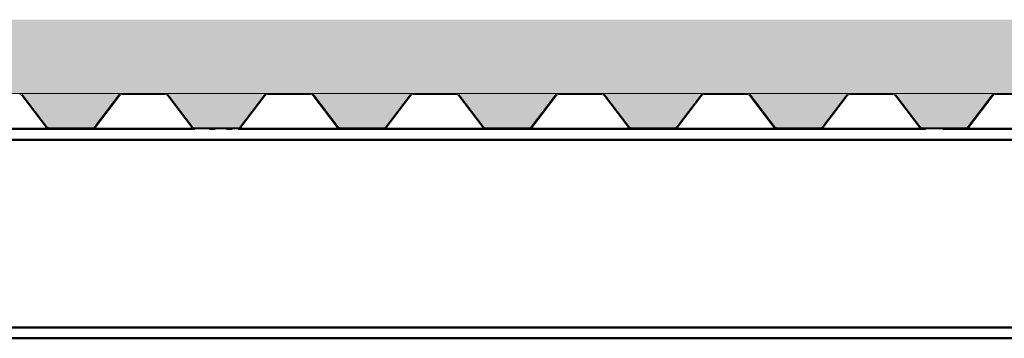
# Paper-space layout 'Layout1' of a CAD drawing. Extents: x -2 to 1083, y -36 to 422.
# Tile 48 of 93: x 548 to 569, y 287 to 294. Entities that reach past the tile are written whole.
import ezdxf

# ---------------------------------------------------------------- set-up
doc = ezdxf.new("R2010")
doc.units = 0
doc.linetypes.add('ACAD_ISO04W100', pattern=[30.5, 24, -3, 0.5, -3])
for name, color, linetype, lineweight in [('SS_2.ET-HALA_TaO-KCE_VELINU-PODLAH.NOSNIK', 212, 'CONTINUOUS', 50), ('SS_2.ET-HALA_TaO-KCE_VELINU-PODLAHA', 9, 'CONTINUOUS', 13), ('SS_2.ET-HALA_TaO-KCE_VELINU-PODLAHA_LEM', 140, 'CONTINUOUS', 50), ('SS_2.ET-HALA_TaO-KCE_VELINU-PODLAHA_TRAPEZ.PLECH', 153, 'CONTINUOUS', 18)]:
    doc.layers.add(name, color=color, linetype=linetype, lineweight=lineweight)
pattern_1 = [(45, (402.7603, 345.75), (-0.8980256, 0.8980256), []), (45, (403.6584, 345.75), (-0.8980256, 0.8980256), [1.5875, -0.3175, 0, -0.3175])]

psp = doc.layouts.get("Layout1")

# ---------------------------------------------------------------- hatches: boundary and pattern name
at = {"layer": 'SS_2.ET-HALA_TaO-KCE_VELINU-PODLAHA'}
h = psp.add_hatch(dxfattribs=at)
h.set_pattern_fill('ANSI35', color=252, scale=0.2, style=0)
h.set_pattern_definition(pattern_1)
h.paths.add_polyline_path([(642.5603, 293.75), (402.9603, 293.75), (402.9603, 292.13), (642.5603, 292.13)], flags=0)
h = psp.add_hatch(dxfattribs=at)
h.set_pattern_fill('ANSI35', color=252, scale=0.2, style=0)
h.set_pattern_definition(pattern_1)
h.paths.add_polyline_path([(639.6833, 292.13), (637.4383, 292.13, -0.2326123), (637.5015, 292.0971), (638.0364, 291.3958, 0.239242), (638.0867, 291.3715), (639.0365, 291.3715, 0.2392421), (639.0843, 291.3958), (639.6192, 292.0971, -0.2266444)], flags=0)
h.paths.add_polyline_path([(636.4833, 292.13), (634.2383, 292.13, -0.2326123), (634.3015, 292.0971), (634.8364, 291.3958, 0.239242), (634.8867, 291.3715), (635.8365, 291.3715, 0.2392421), (635.8843, 291.3958), (636.4192, 292.0971, -0.2266444)], flags=0)
h.paths.add_polyline_path([(633.2833, 292.13), (631.0383, 292.13, -0.2326123), (631.1015, 292.0971), (631.6364, 291.3958, 0.239242), (631.6867, 291.3715), (632.6365, 291.3715, 0.2392421), (632.6843, 291.3958), (633.2192, 292.0971, -0.2266449)], flags=0)
h.paths.add_polyline_path([(630.0833, 292.13), (627.8383, 292.13, -0.2326123), (627.9015, 292.0971), (628.4364, 291.3958, 0.2392414), (628.4867, 291.3715), (629.4365, 291.3715, 0.2392421), (629.4843, 291.3958), (630.0192, 292.0971, -0.2266449)], flags=0)
h.paths.add_polyline_path([(626.8833, 292.13), (624.6383, 292.13, -0.2326123), (624.7015, 292.0971), (625.2364, 291.3958, 0.239242), (625.2867, 291.3715), (626.2365, 291.3715, 0.2392421), (626.2843, 291.3958), (626.8192, 292.0971, -0.2266449)], flags=0)
h.paths.add_polyline_path([(623.6833, 292.13), (621.4383, 292.13, -0.2326123), (621.5015, 292.0971), (622.0364, 291.3958, 0.239242), (622.0867, 291.3715), (623.0365, 291.3715, 0.2392421), (623.0843, 291.3958), (623.6192, 292.0971, -0.2266449)], flags=0)
h.paths.add_polyline_path([(620.4833, 292.13), (618.2383, 292.13, -0.2326123), (618.3015, 292.0971), (618.8364, 291.3958, 0.2392414), (618.8867, 291.3715), (619.8365, 291.3715, 0.2392421), (619.8843, 291.3958), (620.4192, 292.0971, -0.2266449)], flags=0)
h.paths.add_polyline_path([(617.2833, 292.13), (615.0383, 292.13, -0.2326123), (615.1015, 292.0971), (615.6364, 291.3958, 0.239242), (615.6867, 291.3715), (616.6365, 291.3715, 0.2392421), (616.6843, 291.3958), (617.2192, 292.0971, -0.2266449)], flags=0)
h.paths.add_polyline_path([(614.0833, 292.13), (611.8383, 292.13, -0.2326123), (611.9015, 292.0971), (612.4364, 291.3958, 0.239242), (612.4867, 291.3715), (613.4365, 291.3715, 0.2392421), (613.4843, 291.3958), (614.0192, 292.0971, -0.2266449)], flags=0)
h.paths.add_polyline_path([(610.8833, 292.13), (608.6383, 292.13, -0.2326123), (608.7015, 292.0971), (609.2364, 291.3958, 0.239242), (609.2867, 291.3715), (610.2365, 291.3715, 0.2392421), (610.2843, 291.3958), (610.8192, 292.0971, -0.2266449)], flags=0)
h.paths.add_polyline_path([(607.6833, 292.13), (605.4383, 292.13, -0.2326123), (605.5015, 292.0971), (606.0364, 291.3958, 0.2392414), (606.0867, 291.3715), (607.0365, 291.3715, 0.2392421), (607.0843, 291.3958), (607.6192, 292.0971, -0.2266449)], flags=0)
h.paths.add_polyline_path([(604.4833, 292.13), (602.2383, 292.13, -0.2326123), (602.3015, 292.0971), (602.8364, 291.3958, 0.239242), (602.8867, 291.3715), (603.8365, 291.3715, 0.2392421), (603.8843, 291.3958), (604.4192, 292.0971, -0.2266449)], flags=0)
h.paths.add_polyline_path([(601.2833, 292.13), (599.0383, 292.13, -0.2326123), (599.1015, 292.0971), (599.6364, 291.3958, 0.239242), (599.6867, 291.3715), (600.6365, 291.3715, 0.2392421), (600.6843, 291.3958), (601.2192, 292.0971, -0.2266449)], flags=0)
h.paths.add_polyline_path([(598.0833, 292.13), (595.8383, 292.13, -0.2326123), (595.9015, 292.0971), (596.4364, 291.3958, 0.239242), (596.4867, 291.3715), (597.4365, 291.3715, 0.2392421), (597.4843, 291.3958), (598.0192, 292.0971, -0.2266449)], flags=0)
h.paths.add_polyline_path([(594.8833, 292.13), (592.6383, 292.13, -0.2326123), (592.7015, 292.0971), (593.2364, 291.3958, 0.239242), (593.2867, 291.3715), (594.2365, 291.3715, 0.2392421), (594.2843, 291.3958), (594.8192, 292.0971, -0.2266446)], flags=0)
h.paths.add_polyline_path([(591.6833, 292.13), (589.4383, 292.13, -0.2326123), (589.5015, 292.0971), (590.0364, 291.3958, 0.239242), (590.0867, 291.3715), (591.0365, 291.3715, 0.2392421), (591.0843, 291.3958), (591.6192, 292.0971, -0.2266449)], flags=0)
h.paths.add_polyline_path([(588.4833, 292.13), (586.2383, 292.13, -0.2326123), (586.3015, 292.0971), (586.8364, 291.3958, 0.239242), (586.8867, 291.3715), (587.8365, 291.3715, 0.2392421), (587.8843, 291.3958), (588.4192, 292.0971, -0.2266449)], flags=0)
h.paths.add_polyline_path([(585.2833, 292.13), (583.0383, 292.13, -0.2326123), (583.1015, 292.0971), (583.6364, 291.3958, 0.239242), (583.6867, 291.3715), (584.6365, 291.3715, 0.2392421), (584.6843, 291.3958), (585.2192, 292.0971, -0.2266446)], flags=0)
h.paths.add_polyline_path([(582.0833, 292.13), (579.8383, 292.13, -0.2326123), (579.9015, 292.0971), (580.4364, 291.3958, 0.239242), (580.4867, 291.3715), (581.4365, 291.3715, 0.2392421), (581.4843, 291.3958), (582.0192, 292.0971, -0.2266449)], flags=0)
h.paths.add_polyline_path([(578.8833, 292.13), (576.6383, 292.13, -0.2326123), (576.7015, 292.0971), (577.2364, 291.3958, 0.239242), (577.2867, 291.3715), (578.2365, 291.3715, 0.2392421), (578.2843, 291.3958), (578.8192, 292.0971, -0.2266449)], flags=0)
h.paths.add_polyline_path([(575.6833, 292.13), (573.4383, 292.13, -0.2326123), (573.5015, 292.0971), (574.0364, 291.3958, 0.239242), (574.0867, 291.3715), (575.0365, 291.3715, 0.2392421), (575.0843, 291.3958), (575.6192, 292.0971, -0.2266446)], flags=0)
h.paths.add_polyline_path([(572.4833, 292.13), (570.2383, 292.13, -0.2326123), (570.3015, 292.0971), (570.8364, 291.3958, 0.239242), (570.8867, 291.3715), (571.8365, 291.3715, 0.2392421), (571.8843, 291.3958), (572.4192, 292.0971, -0.2266449)], flags=0)
h.paths.add_polyline_path([(569.2833, 292.13), (567.0383, 292.13, -0.2326123), (567.1015, 292.0971), (567.6364, 291.3958, 0.239242), (567.6867, 291.3715), (568.6365, 291.3715, 0.2392421), (568.6843, 291.3958), (569.2192, 292.0971, -0.2266449)], flags=0)
h.paths.add_polyline_path([(566.0833, 292.13), (563.8383, 292.13, -0.2326123), (563.9015, 292.0971), (564.4364, 291.3958, 0.239242), (564.4867, 291.3715), (565.4365, 291.3715, 0.2392421), (565.4843, 291.3958), (566.0192, 292.0971, -0.2266446)], flags=0)
h.paths.add_polyline_path([(562.8833, 292.13), (560.6383, 292.13, -0.2326123), (560.7015, 292.0971), (561.2364, 291.3958, 0.239242), (561.2867, 291.3715), (562.2365, 291.3715, 0.2392421), (562.2843, 291.3958), (562.8192, 292.0971, -0.2266449)], flags=0)
h.paths.add_polyline_path([(559.6833, 292.13), (557.4383, 292.13, -0.2326123), (557.5015, 292.0971), (558.0364, 291.3958, 0.239242), (558.0867, 291.3715), (559.0365, 291.3715, 0.2392421), (559.0843, 291.3958), (559.6192, 292.0971, -0.2266449)], flags=0)
h.paths.add_polyline_path([(556.4833, 292.13), (554.2383, 292.13, -0.2326123), (554.3015, 292.0971), (554.8364, 291.3958, 0.239242), (554.8867, 291.3715), (555.8365, 291.3715, 0.2392421), (555.8843, 291.3958), (556.4192, 292.0971, -0.2266449)], flags=0)
h.paths.add_polyline_path([(553.2833, 292.13), (551.0383, 292.13, -0.2326123), (551.1015, 292.0971), (551.6364, 291.3958, 0.239242), (551.6867, 291.3715), (552.6365, 291.3715, 0.2392421), (552.6843, 291.3958), (553.2192, 292.0971, -0.2266449)], flags=0)
h.paths.add_polyline_path([(550.0833, 292.13), (547.8383, 292.13, -0.2326123), (547.9015, 292.0971), (548.4364, 291.3958, 0.239242), (548.4867, 291.3715), (549.4365, 291.3715, 0.2392421), (549.4843, 291.3958), (550.0192, 292.0971, -0.2266449)], flags=0)
h.paths.add_polyline_path([(546.8833, 292.13), (544.6383, 292.13, -0.2326123), (544.7015, 292.0971), (545.2364, 291.3958, 0.239242), (545.2867, 291.3715), (546.2365, 291.3715, 0.2392421), (546.2843, 291.3958), (546.8192, 292.0971, -0.2266449)], flags=0)
h.paths.add_polyline_path([(543.6833, 292.13), (541.4383, 292.13, -0.2326123), (541.5015, 292.0971), (542.0364, 291.3958, 0.239242), (542.0867, 291.3715), (543.0365, 291.3715, 0.2392421), (543.0843, 291.3958), (543.6192, 292.0971, -0.2266449)], flags=0)
h.paths.add_polyline_path([(540.4833, 292.13), (538.2383, 292.13, -0.2326123), (538.3015, 292.0971), (538.8364, 291.3958, 0.239242), (538.8867, 291.3715), (539.8365, 291.3715, 0.2392421), (539.8843, 291.3958), (540.4192, 292.0971, -0.2266442)], flags=0)
h.paths.add_polyline_path([(537.2833, 292.13), (535.0383, 292.13, -0.2326123), (535.1015, 292.0971), (535.6364, 291.3958, 0.239242), (535.6867, 291.3715), (536.6365, 291.3715, 0.2392421), (536.6843, 291.3958), (537.2192, 292.0971, -0.2266449)], flags=0)
h.paths.add_polyline_path([(534.0833, 292.13), (531.8383, 292.13, -0.2326123), (531.9015, 292.0971), (532.4364, 291.3958, 0.239242), (532.4867, 291.3715), (533.4365, 291.3715, 0.2392421), (533.4843, 291.3958), (534.0192, 292.0971, -0.2266449)], flags=0)
h.paths.add_polyline_path([(530.8833, 292.13), (528.6383, 292.13, -0.2326123), (528.7015, 292.0971), (529.2364, 291.3958, 0.239242), (529.2867, 291.3715), (530.2365, 291.3715, 0.2392421), (530.2843, 291.3958), (530.8192, 292.0971, -0.2266442)], flags=0)
h.paths.add_polyline_path([(527.6833, 292.13), (525.4383, 292.13, -0.2326123), (525.5015, 292.0971), (526.0364, 291.3958, 0.2392413), (526.0867, 291.3715), (527.0365, 291.3715, 0.2392421), (527.0843, 291.3958), (527.6192, 292.0971, -0.2266449)], flags=0)
h.paths.add_polyline_path([(518.0833, 292.13), (515.8383, 292.13, -0.2326123), (515.9015, 292.0971), (516.4364, 291.3958, 0.239242), (516.4867, 291.3715), (517.4365, 291.3715, 0.2392421), (517.4843, 291.3958), (518.0192, 292.0971, -0.2266445)], flags=0)
h.paths.add_polyline_path([(514.8833, 292.13), (512.6383, 292.13, -0.2326123), (512.7015, 292.0971), (513.2364, 291.3958, 0.239242), (513.2867, 291.3715), (514.2365, 291.3715, 0.2392421), (514.2843, 291.3958), (514.8192, 292.0971, -0.2266449)], flags=0)
h.paths.add_polyline_path([(511.6833, 292.13), (509.4383, 292.13, -0.2326123), (509.5015, 292.0971), (510.0364, 291.3958, 0.239242), (510.0867, 291.3715), (511.0365, 291.3715, 0.2392421), (511.0843, 291.3958), (511.6192, 292.0971, -0.2266449)], flags=0)
h.paths.add_polyline_path([(508.4833, 292.13), (506.2383, 292.13, -0.2326123), (506.3015, 292.0971), (506.8364, 291.3958, 0.239242), (506.8867, 291.3715), (507.8365, 291.3715, 0.2392421), (507.8843, 291.3958), (508.4192, 292.0971, -0.2266439)], flags=0)
h.paths.add_polyline_path([(505.2833, 292.13), (503.0383, 292.13, -0.2326123), (503.1015, 292.0971), (503.6364, 291.3958, 0.239242), (503.6867, 291.3715), (504.6365, 291.3715, 0.2392421), (504.6843, 291.3958), (505.2192, 292.0971, -0.2266442)], flags=0)
h.paths.add_polyline_path([(502.0833, 292.13), (499.8383, 292.13, -0.2326123), (499.9015, 292.0971), (500.4364, 291.3958, 0.239242), (500.4867, 291.3715), (501.4365, 291.3715, 0.2392421), (501.4843, 291.3958), (502.0192, 292.0971, -0.2266449)], flags=0)
h.paths.add_polyline_path([(498.8833, 292.13), (496.6383, 292.13, -0.2326123), (496.7015, 292.0971), (497.2364, 291.3958, 0.239242), (497.2867, 291.3715), (498.2365, 291.3715, 0.2392421), (498.2843, 291.3958), (498.8192, 292.0971, -0.2266449)], flags=0)
h.paths.add_polyline_path([(495.6833, 292.13), (493.4383, 292.13, -0.2326123), (493.5015, 292.0971), (494.0364, 291.3958, 0.239242), (494.0867, 291.3715), (495.0365, 291.3715, 0.2392421), (495.0843, 291.3958), (495.6192, 292.0971, -0.2266449)], flags=0)
h.paths.add_polyline_path([(492.4833, 292.13), (490.2383, 292.13, -0.2326123), (490.3015, 292.0971), (490.8364, 291.3958, 0.239242), (490.8867, 291.3715), (491.8365, 291.3715, 0.2392421), (491.8843, 291.3958), (492.4192, 292.0971, -0.2266449)], flags=0)
h.paths.add_polyline_path([(489.2833, 292.13), (487.0383, 292.13, -0.2326123), (487.1015, 292.0971), (487.6364, 291.3958, 0.239242), (487.6867, 291.3715), (488.6365, 291.3715, 0.2392421), (488.6843, 291.3958), (489.2192, 292.0971, -0.2266446)], flags=0)
h.paths.add_polyline_path([(486.0833, 292.13), (483.8383, 292.13, -0.2326123), (483.9015, 292.0971), (484.4364, 291.3958, 0.239242), (484.4867, 291.3715), (485.4365, 291.3715, 0.2392421), (485.4843, 291.3958), (486.0192, 292.0971, -0.2266449)], flags=0)
h.paths.add_polyline_path([(482.8833, 292.13), (480.6383, 292.13, -0.2326123), (480.7015, 292.0971), (481.2364, 291.3958, 0.239242), (481.2867, 291.3715), (482.2365, 291.3715, 0.2392421), (482.2843, 291.3958), (482.8192, 292.0971, -0.2266449)], flags=0)
h.paths.add_polyline_path([(479.6833, 292.13), (477.4383, 292.13, -0.2326123), (477.5015, 292.0971), (478.0364, 291.3958, 0.239242), (478.0867, 291.3715), (479.0365, 291.3715, 0.2392421), (479.0843, 291.3958), (479.6192, 292.0971, -0.2266449)], flags=0)
h.paths.add_polyline_path([(476.4833, 292.13), (474.2383, 292.13, -0.2326123), (474.3015, 292.0971), (474.8364, 291.3958, 0.239242), (474.8867, 291.3715), (475.8365, 291.3715, 0.2392421), (475.8843, 291.3958), (476.4192, 292.0971, -0.2266449)], flags=0)
h.paths.add_polyline_path([(473.2833, 292.13), (471.0383, 292.13, -0.2326123), (471.1015, 292.0971), (471.6364, 291.3958, 0.239242), (471.6867, 291.3715), (472.6365, 291.3715, 0.2392421), (472.6843, 291.3958), (473.2192, 292.0971, -0.2266449)], flags=0)
h.paths.add_polyline_path([(470.0833, 292.13), (467.8383, 292.13, -0.2326123), (467.9015, 292.0971), (468.4364, 291.3958, 0.239242), (468.4867, 291.3715), (469.4365, 291.3715, 0.2392421), (469.4843, 291.3958), (470.0192, 292.0971, -0.2266449)], flags=0)
h.paths.add_polyline_path([(466.8833, 292.13), (464.6383, 292.13, -0.2326123), (464.7015, 292.0971), (465.2364, 291.3958, 0.239242), (465.2867, 291.3715), (466.2365, 291.3715, 0.2392421), (466.2843, 291.3958), (466.8192, 292.0971, -0.2266449)], flags=0)
h.paths.add_polyline_path([(463.6833, 292.13), (461.4383, 292.13, -0.2326123), (461.5015, 292.0971), (462.0364, 291.3958, 0.239242), (462.0867, 291.3715), (463.0365, 291.3715, 0.2392421), (463.0843, 291.3958), (463.6192, 292.0971, -0.2266442)], flags=0)
h.paths.add_polyline_path([(460.4833, 292.13), (458.2383, 292.13, -0.2326123), (458.3015, 292.0971), (458.8364, 291.3958, 0.239242), (458.8867, 291.3715), (459.8365, 291.3715, 0.2392421), (459.8843, 291.3958), (460.4192, 292.0971, -0.2266449)], flags=0)
h.paths.add_polyline_path([(457.2833, 292.13), (455.0383, 292.13, -0.2326123), (455.1015, 292.0971), (455.6364, 291.3958, 0.239242), (455.6867, 291.3715), (456.6365, 291.3715, 0.2392421), (456.6843, 291.3958), (457.2192, 292.0971, -0.2266449)], flags=0)
h.paths.add_polyline_path([(454.0833, 292.13), (451.8383, 292.13, -0.2326123), (451.9015, 292.0971), (452.4364, 291.3958, 0.239242), (452.4867, 291.3715), (453.4365, 291.3715, 0.2392421), (453.4843, 291.3958), (454.0192, 292.0971, -0.2266449)], flags=0)
h.paths.add_polyline_path([(450.8833, 292.13), (448.6383, 292.13, -0.2326123), (448.7015, 292.0971), (449.2364, 291.3958, 0.239242), (449.2867, 291.3715), (450.2365, 291.3715, 0.2392421), (450.2843, 291.3958), (450.8192, 292.0971, -0.2266446)], flags=0)
h.paths.add_polyline_path([(447.6833, 292.13), (445.4383, 292.13, -0.2326123), (445.5015, 292.0971), (446.0364, 291.3958, 0.239242), (446.0867, 291.3715), (447.0365, 291.3715, 0.2392421), (447.0843, 291.3958), (447.6192, 292.0971, -0.2266449)], flags=0)
h.paths.add_polyline_path([(444.4833, 292.13), (442.2383, 292.13, -0.2326123), (442.3015, 292.0971), (442.8364, 291.3958, 0.239242), (442.8867, 291.3715), (443.8365, 291.3715, 0.2392421), (443.8843, 291.3958), (444.4192, 292.0971, -0.2266446)], flags=0)
h.paths.add_polyline_path([(441.2833, 292.13), (439.0383, 292.13, -0.2326123), (439.1015, 292.0971), (439.6364, 291.3958, 0.239242), (439.6867, 291.3715), (440.6365, 291.3715, 0.2392421), (440.6843, 291.3958), (441.2192, 292.0971, -0.2266449)], flags=0)
h.paths.add_polyline_path([(438.0833, 292.13), (435.8383, 292.13, -0.2326123), (435.9015, 292.0971), (436.4364, 291.3958, 0.239242), (436.4867, 291.3715), (437.4365, 291.3715, 0.2392421), (437.4843, 291.3958), (438.0192, 292.0971, -0.2266442)], flags=0)
h.paths.add_polyline_path([(434.8833, 292.13), (432.6383, 292.13, -0.2326123), (432.7015, 292.0971), (433.2364, 291.3958, 0.239242), (433.2867, 291.3715), (434.2365, 291.3715, 0.2392421), (434.2843, 291.3958), (434.8192, 292.0971, -0.2266449)], flags=0)
h.paths.add_polyline_path([(431.6833, 292.13), (429.4383, 292.13, -0.2326123), (429.5015, 292.0971), (430.0364, 291.3958, 0.239242), (430.0867, 291.3715), (431.0365, 291.3715, 0.2392421), (431.0843, 291.3958), (431.6192, 292.0971, -0.2266446)], flags=0)
h.paths.add_polyline_path([(428.4833, 292.13), (426.2383, 292.13, -0.2326123), (426.3015, 292.0971), (426.8364, 291.3958, 0.239242), (426.8867, 291.3715), (427.8365, 291.3715, 0.2392421), (427.8843, 291.3958), (428.4192, 292.0971, -0.2266446)], flags=0)
h.paths.add_polyline_path([(425.2833, 292.13), (423.0383, 292.13, -0.2326123), (423.1015, 292.0971), (423.6364, 291.3958, 0.239241), (423.6867, 291.3715), (424.6365, 291.3715, 0.2392421), (424.6843, 291.3958), (425.2192, 292.0971, -0.2266446)], flags=0)
h.paths.add_polyline_path([(422.0833, 292.13), (419.8383, 292.13, -0.2326123), (419.9015, 292.0971), (420.4364, 291.3958, 0.2392413), (420.4867, 291.3715), (421.4365, 291.3715, 0.2392421), (421.4843, 291.3958), (422.0192, 292.0971, -0.2266446)], flags=0)
h.paths.add_polyline_path([(418.8833, 292.13), (416.6383, 292.13, -0.2326123), (416.7015, 292.0971), (417.2364, 291.3958, 0.2392411), (417.2867, 291.3715), (418.2365, 291.3715, 0.2392421), (418.2843, 291.3958), (418.8192, 292.0971, -0.2266449)], flags=0)
h.paths.add_polyline_path([(415.6833, 292.13), (413.4383, 292.13, -0.2326123), (413.5015, 292.0971), (414.0364, 291.3958, 0.2392413), (414.0867, 291.3715), (415.0365, 291.3715, 0.2392421), (415.0843, 291.3958), (415.6192, 292.0971, -0.2266449)], flags=0)
h.paths.add_polyline_path([(412.4833, 292.13), (410.2383, 292.13, -0.2326123), (410.3015, 292.0971), (410.8364, 291.3958, 0.2392411), (410.8867, 291.3715), (411.8365, 291.3715, 0.2392421), (411.8843, 291.3958), (412.4192, 292.0971, -0.2266446)], flags=0)
h.paths.add_polyline_path([(409.2833, 292.13), (407.0383, 292.13, -0.2326123), (407.1015, 292.0971), (407.6364, 291.3958, 0.2392412), (407.6867, 291.3715), (408.6365, 291.3715, 0.2392421), (408.6843, 291.3958), (409.2192, 292.0971, -0.2266442)], flags=0)
h.paths.add_polyline_path([(642.5603, 292.13), (640.6383, 292.13, -0.2326123), (640.7015, 292.0971), (641.2364, 291.3958, 0.239242), (641.2867, 291.3715), (642.2365, 291.3715, 0.2392421), (642.2843, 291.3958), (642.5603, 291.7577)], flags=0)
h.paths.add_polyline_path([(404.4867, 291.3715), (405.4365, 291.3715, 0.2392421), (405.4843, 291.3958), (406.0192, 292.0971, -0.2266446), (406.0833, 292.13), (403.8383, 292.13, -0.2326123), (403.9015, 292.0971), (404.4364, 291.3958, 0.2392413)], flags=0)
h.paths.add_polyline_path([(522.8867, 291.3715), (523.8365, 291.3715, 0.2392421), (523.8843, 291.3958), (524.4192, 292.0971, -0.2266446), (524.4833, 292.13), (522.2383, 292.13, -0.2326123), (522.3015, 292.0971), (522.8364, 291.3958, 0.239242)], flags=0)
h.paths.add_polyline_path([(521.2833, 292.13), (519.0383, 292.13, -0.2326123), (519.1015, 292.0971), (519.6364, 291.3958, 0.239242), (519.6867, 291.3715), (520.6365, 291.3715, 0.2392421), (520.6843, 291.3958), (521.2192, 292.0971, -0.2266446)], flags=0)

# ---------------------------------------------------------------- linework, layer by layer
at = {"layer": 'SS_2.ET-HALA_TaO-KCE_VELINU-PODLAH.NOSNIK', "color": 7, "linetype": 'ACAD_ISO04W100', "ltscale": 0.25}
psp.add_line((642.7603, 291.35), (522.7603, 291.35), dxfattribs=at)
psp.add_line((642.7603, 291.35), (522.7603, 291.35), dxfattribs=at)
at = {"layer": 'SS_2.ET-HALA_TaO-KCE_VELINU-PODLAH.NOSNIK', "color": 1, "linetype": 'Continuous', "ltscale": 0.25}
for p, q in [((546.2365, 291.35), (548.4842, 291.35)), ((549.4365, 291.35), (551.6842, 291.35)), ((552.6365, 291.35), (554.8842, 291.35)), ((555.8365, 291.35), (558.0842, 291.35)), ((559.0365, 291.35), (561.2842, 291.35)), ((562.2365, 291.35), (564.4842, 291.35)), ((565.4365, 291.35), (567.6842, 291.35)), ((568.6365, 291.35), (570.8842, 291.35)), ((526.0404, 291.11), (639.7603, 291.11)), ((642.6503, 286.99), (526.0404, 286.99)), ((526.0404, 286.75), (642.6503, 286.75))]:
    psp.add_line(p, q, dxfattribs=at)
at = {"layer": 'SS_2.ET-HALA_TaO-KCE_VELINU-PODLAHA', "color": 9, "linetype": 'Continuous', "ltscale": 0.25}
for p, q in [((642.5603, 292.13), (403.8365, 292.13)), ((549.4843, 291.3958), (550.0192, 292.0971)), ((552.6843, 291.3958), (553.2192, 292.0971)), ((555.8843, 291.3958), (556.4192, 292.0971)), ((559.0843, 291.3958), (559.6192, 292.0971)), ((562.2843, 291.3958), (562.8192, 292.0971)), ((565.4843, 291.3958), (566.0192, 292.0971)), ((568.6843, 291.3958), (569.2192, 292.0971))]:
    psp.add_line(p, q, dxfattribs=at)
for centre, radius, start, end in [((547.8365, 292.0493), 0.0807, 36.34513, 89.96538), ((557.4365, 292.0493), 0.0807, 36.34513, 89.96538), ((560.6365, 292.0493), 0.0807, 36.34513, 89.96537), ((563.8365, 292.0493), 0.0807, 36.34513, 89.96538), ((567.0365, 292.0493), 0.0807, 36.34513, 89.96538), ((548.4854, 291.4332), 0.0617, 217.3274, 268.85395), ((551.6854, 291.4332), 0.0617, 217.3274, 268.85395), ((554.8854, 291.4332), 0.0617, 217.3274, 268.85395), ((558.0854, 291.4332), 0.0617, 217.3274, 268.85395), ((561.2854, 291.4332), 0.0617, 217.3274, 268.85395), ((564.4854, 291.4332), 0.0617, 217.3274, 268.85395), ((567.6854, 291.4332), 0.0617, 217.3274, 268.85395)]:
    psp.add_arc(centre, radius, start, end, dxfattribs=at)
at = {"layer": 'SS_2.ET-HALA_TaO-KCE_VELINU-PODLAHA', "color": 9, "linetype": 'Continuous', "ltscale": 0.25, "extrusion": (-6.56804e-13, 5.74315e-13, -1)}
for centre in [(-550.0856, 292.0465), (-559.6856, 292.0465), (-566.0856, 292.0465)]:
    psp.add_arc(centre, 0.0836, 37.3274, 88.98538, dxfattribs=at)
at = {"layer": 'SS_2.ET-HALA_TaO-KCE_VELINU-PODLAHA', "color": 9, "linetype": 'Continuous', "ltscale": 0.25, "extrusion": (-3.28402e-13, 2.87188e-13, -1)}
for centre in [(-553.2856, 292.0465), (-556.4856, 292.0465), (-562.8856, 292.0465)]:
    psp.add_arc(centre, 0.0836, 37.3274, 88.98538, dxfattribs=at)
at = {"layer": 'SS_2.ET-HALA_TaO-KCE_VELINU-PODLAHA', "color": 9, "linetype": 'Continuous', "ltscale": 0.25, "extrusion": (0, 6.12323e-17, -1)}
for centre, radius, start, end in [((-569.2856, 292.0465), 0.0836, 37.3274, 88.98538), ((-568.6365, 291.4307), 0.0593, 216.18106, 224.99966)]:
    psp.add_arc(centre, radius, start, end, dxfattribs=at)
at = {"layer": 'SS_2.ET-HALA_TaO-KCE_VELINU-PODLAHA', "color": 9, "linetype": 'Continuous', "ltscale": 0.25, "extrusion": (5.08401e-13, -1.22733e-12, -1)}
for centre in [(-559.0365, 291.4307), (-562.2365, 291.4307)]:
    psp.add_arc(centre, 0.0593, 216.18106, 269.99953, dxfattribs=at)
at = {"layer": 'SS_2.ET-HALA_TaO-KCE_VELINU-PODLAHA', "color": 9, "linetype": 'Continuous', "ltscale": 0.25, "extrusion": (2.542e-13, -6.13633e-13, -1)}
psp.add_arc((-565.4365, 291.4307), 0.0593, 216.18106, 269.99949, dxfattribs=at)
at = {"layer": 'SS_2.ET-HALA_TaO-KCE_VELINU-PODLAHA_LEM', "color": 7, "linetype": 'ACAD_ISO04W100', "ltscale": 0.25}
psp.add_line((522.7603, 291.35), (642.7603, 291.35), dxfattribs=at)
at = {"layer": 'SS_2.ET-HALA_TaO-KCE_VELINU-PODLAHA_TRAPEZ.PLECH', "color": 5, "linetype": 'Continuous', "ltscale": 0.25}
for p, q in [((547.8843, 292.0843), (548.4192, 291.3829)), ((548.4363, 291.3957), (547.9015, 292.0971)), ((549.5015, 291.3829), (550.0363, 292.0843)), ((550.0842, 292.1086), (551.0365, 292.1086)), ((551.0843, 292.0843), (551.6192, 291.3829)), ((551.6363, 291.3957), (551.1015, 292.0971)), ((552.7015, 291.3829), (553.2363, 292.0843)), ((553.2842, 292.1086), (554.2365, 292.1086)), ((554.2843, 292.0843), (554.8192, 291.3829)), ((554.8363, 291.3957), (554.3015, 292.0971)), ((555.9015, 291.3829), (556.4363, 292.0843)), ((556.4842, 292.1086), (557.3603, 292.1086)), ((556.5603, 292.13), (556.5603, 292.1086)), ((557.3603, 292.1086), (557.3603, 292.13)), ((557.3603, 292.1086), (557.4365, 292.1086)), ((557.4843, 292.0843), (558.0192, 291.3829)), ((558.0363, 291.3957), (557.5015, 292.0971)), ((559.1015, 291.3829), (559.6363, 292.0843)), ((559.6842, 292.1086), (560.6365, 292.1086)), ((560.6843, 292.0843), (561.2192, 291.3829)), ((561.2363, 291.3957), (560.7015, 292.0971)), ((562.3015, 291.3829), (562.8363, 292.0843)), ((562.8842, 292.1086), (563.8365, 292.1086)), ((563.8843, 292.0843), (564.4192, 291.3829)), ((564.4363, 291.3957), (563.9015, 292.0971)), ((565.5015, 291.3829), (566.0363, 292.0843)), ((566.0842, 292.1086), (567.0365, 292.1086)), ((567.0843, 292.0843), (567.6192, 291.3829)), ((567.6363, 291.3957), (567.1015, 292.0971)), ((568.7015, 291.3829), (569.2363, 292.0843)), ((569.2842, 292.1086), (570.2365, 292.1086)), ((549.4365, 291.3715), (548.4842, 291.3715)), ((548.4842, 291.35), (549.4365, 291.35)), ((552.6365, 291.3715), (551.6842, 291.3715)), ((551.6842, 291.35), (552.6365, 291.35)), ((555.8365, 291.3715), (554.8842, 291.3715)), ((554.8842, 291.35), (555.8365, 291.35)), ((559.0365, 291.3715), (558.0842, 291.3715)), ((558.0842, 291.35), (559.0365, 291.35)), ((562.2365, 291.3715), (561.2842, 291.3715)), ((561.2842, 291.35), (562.2365, 291.35)), ((565.4365, 291.3715), (564.4842, 291.3715)), ((564.4842, 291.35), (565.4365, 291.35)), ((568.6365, 291.3715), (567.6842, 291.3715)), ((567.6842, 291.35), (568.6365, 291.35))]:
    psp.add_line(p, q, dxfattribs=at)
at = {"layer": 'SS_2.ET-HALA_TaO-KCE_VELINU-PODLAHA_TRAPEZ.PLECH', "color": 5, "linetype": 'Continuous', "ltscale": 0.25, "extrusion": (-2.542e-13, -6.13633e-13, -1)}
psp.add_arc((-547.8365, 292.0493), 0.0593, 90, 143.81847, dxfattribs=at)
at = {"layer": 'SS_2.ET-HALA_TaO-KCE_VELINU-PODLAHA_TRAPEZ.PLECH', "color": 5, "linetype": 'Continuous', "ltscale": 0.25}
for centre, start, end in [((550.0842, 292.0493), 90, 143.65479), ((551.0365, 292.0493), 36.34521, 90), ((553.2842, 292.0493), 90, 143.65479), ((554.2365, 292.0493), 36.34521, 90), ((556.4842, 292.0493), 90, 143.65479), ((559.6842, 292.0493), 90, 143.65479), ((562.8842, 292.0493), 90, 143.65479), ((566.0842, 292.0493), 90, 143.65479), ((569.2842, 292.0493), 90, 143.65479), ((548.4842, 291.4307), 216.34521, 270), ((549.4365, 291.4307), 270, 323.65479), ((551.6842, 291.4307), 216.34521, 270), ((552.6365, 291.4307), 270, 323.65479), ((554.8842, 291.4307), 216.34521, 270), ((555.8365, 291.4307), 270, 323.65479), ((558.0842, 291.4307), 216.34521, 270), ((559.0365, 291.4307), 270, 323.65479), ((561.2842, 291.4307), 216.34521, 270), ((562.2365, 291.4307), 270, 323.65479), ((564.4842, 291.4307), 216.34521, 270), ((565.4365, 291.4307), 270, 323.65479), ((567.6842, 291.4307), 216.34521, 270), ((568.6365, 291.4307), 270, 323.65479)]:
    psp.add_arc(centre, 0.0807, start, end, dxfattribs=at)
at = {"layer": 'SS_2.ET-HALA_TaO-KCE_VELINU-PODLAHA_TRAPEZ.PLECH', "color": 5, "linetype": 'Continuous', "ltscale": 0.25, "extrusion": (9.34816e-13, -8.00912e-13, -1)}
for centre in [(-550.0842, 292.0493), (-553.2842, 292.0493)]:
    psp.add_arc(centre, 0.0593, 36.18153, 90, dxfattribs=at)
at = {"layer": 'SS_2.ET-HALA_TaO-KCE_VELINU-PODLAHA_TRAPEZ.PLECH', "color": 5, "linetype": 'Continuous', "ltscale": 0.25, "extrusion": (-5.08401e-13, -1.22733e-12, -1)}
psp.add_arc((-551.0365, 292.0493), 0.0593, 90, 143.81847, dxfattribs=at)
at = {"layer": 'SS_2.ET-HALA_TaO-KCE_VELINU-PODLAHA_TRAPEZ.PLECH', "color": 5, "linetype": 'Continuous', "ltscale": 0.25, "extrusion": (-7.62601e-13, -1.84102e-12, -1)}
psp.add_arc((-554.2365, 292.0493), 0.0593, 90, 143.81847, dxfattribs=at)
at = {"layer": 'SS_2.ET-HALA_TaO-KCE_VELINU-PODLAHA_TRAPEZ.PLECH', "color": 5, "linetype": 'Continuous', "ltscale": 0.25, "extrusion": (1.40222e-12, -1.2014e-12, -1)}
psp.add_arc((-556.4842, 292.0493), 0.0593, 36.18153, 90, dxfattribs=at)
at = {"layer": 'SS_2.ET-HALA_TaO-KCE_VELINU-PODLAHA_TRAPEZ.PLECH', "color": 5, "linetype": 'Continuous', "ltscale": 0.25, "extrusion": (7.62601e-13, 1.84114e-12, -1)}
psp.add_arc((-557.4365, 292.0493), 0.0593, 90, 143.81847, dxfattribs=at)
at = {"layer": 'SS_2.ET-HALA_TaO-KCE_VELINU-PODLAHA_TRAPEZ.PLECH', "color": 5, "linetype": 'Continuous', "ltscale": 0.25, "extrusion": (-9.34816e-13, 8.01034e-13, -1)}
psp.add_arc((-559.6842, 292.0493), 0.0593, 36.18153, 90, dxfattribs=at)
at = {"layer": 'SS_2.ET-HALA_TaO-KCE_VELINU-PODLAHA_TRAPEZ.PLECH', "color": 5, "linetype": 'Continuous', "ltscale": 0.25, "extrusion": (5.08401e-13, 1.22745e-12, -1)}
psp.add_arc((-560.6365, 292.0493), 0.0593, 90, 143.81847, dxfattribs=at)
at = {"layer": 'SS_2.ET-HALA_TaO-KCE_VELINU-PODLAHA_TRAPEZ.PLECH', "color": 5, "linetype": 'Continuous', "ltscale": 0.25, "extrusion": (-4.67408e-13, 4.00548e-13, -1)}
for centre in [(-562.8842, 292.0493), (-566.0842, 292.0493)]:
    psp.add_arc(centre, 0.0593, 36.18153, 90, dxfattribs=at)
at = {"layer": 'SS_2.ET-HALA_TaO-KCE_VELINU-PODLAHA_TRAPEZ.PLECH', "color": 5, "linetype": 'Continuous', "ltscale": 0.25, "extrusion": (2.542e-13, 6.13755e-13, -1)}
psp.add_arc((-563.8365, 292.0493), 0.0593, 90, 143.81847, dxfattribs=at)
at = {"layer": 'SS_2.ET-HALA_TaO-KCE_VELINU-PODLAHA_TRAPEZ.PLECH', "color": 5, "linetype": 'Continuous', "ltscale": 0.25, "extrusion": (0, 6.12323e-17, -1)}
for centre, start, end in [((-567.0365, 292.0493), 90, 143.81847), ((-569.2842, 292.0493), 36.18153, 90), ((-567.6842, 291.4307), 270, 323.81847), ((-568.6365, 291.4307), 225, 270)]:
    psp.add_arc(centre, 0.0593, start, end, dxfattribs=at)
at = {"layer": 'SS_2.ET-HALA_TaO-KCE_VELINU-PODLAHA_TRAPEZ.PLECH', "color": 5, "linetype": 'Continuous', "ltscale": 0.25, "extrusion": (4.67408e-13, 4.00548e-13, -1)}
psp.add_arc((-548.4842, 291.4307), 0.0593, 270, 323.81847, dxfattribs=at)
at = {"layer": 'SS_2.ET-HALA_TaO-KCE_VELINU-PODLAHA_TRAPEZ.PLECH', "color": 5, "linetype": 'Continuous', "ltscale": 0.25, "extrusion": (-2.542e-13, 6.13755e-13, -1)}
psp.add_arc((-549.4365, 291.4307), 0.0593, 216.18153, 270, dxfattribs=at)
at = {"layer": 'SS_2.ET-HALA_TaO-KCE_VELINU-PODLAHA_TRAPEZ.PLECH', "color": 5, "linetype": 'Continuous', "ltscale": 0.25, "extrusion": (9.34816e-13, 8.01034e-13, -1)}
psp.add_arc((-551.6842, 291.4307), 0.0593, 270, 323.81847, dxfattribs=at)
at = {"layer": 'SS_2.ET-HALA_TaO-KCE_VELINU-PODLAHA_TRAPEZ.PLECH', "color": 5, "linetype": 'Continuous', "ltscale": 0.25, "extrusion": (-5.08401e-13, 1.22745e-12, -1)}
psp.add_arc((-552.6365, 291.4307), 0.0593, 216.18153, 270, dxfattribs=at)
at = {"layer": 'SS_2.ET-HALA_TaO-KCE_VELINU-PODLAHA_TRAPEZ.PLECH', "color": 5, "linetype": 'Continuous', "ltscale": 0.25, "extrusion": (1.40222e-12, 1.20152e-12, -1)}
psp.add_arc((-554.8842, 291.4307, 0), 0.0593, 270, 323.81847, dxfattribs=at)
at = {"layer": 'SS_2.ET-HALA_TaO-KCE_VELINU-PODLAHA_TRAPEZ.PLECH', "color": 5, "linetype": 'Continuous', "ltscale": 0.25, "extrusion": (-7.62601e-13, 1.84114e-12, -1)}
psp.add_arc((-555.8365, 291.4307), 0.0593, 216.18153, 270, dxfattribs=at)
at = {"layer": 'SS_2.ET-HALA_TaO-KCE_VELINU-PODLAHA_TRAPEZ.PLECH', "color": 5, "linetype": 'Continuous', "ltscale": 0.25, "extrusion": (-1.40222e-12, -1.2014e-12, -1)}
psp.add_arc((-558.0842, 291.4307, 0), 0.0593, 270, 323.81847, dxfattribs=at)
at = {"layer": 'SS_2.ET-HALA_TaO-KCE_VELINU-PODLAHA_TRAPEZ.PLECH', "color": 5, "linetype": 'Continuous', "ltscale": 0.25, "extrusion": (-9.34816e-13, -8.00912e-13, -1)}
psp.add_arc((-561.2842, 291.4307), 0.0593, 270, 323.81847, dxfattribs=at)
at = {"layer": 'SS_2.ET-HALA_TaO-KCE_VELINU-PODLAHA_TRAPEZ.PLECH', "color": 5, "linetype": 'Continuous', "ltscale": 0.25, "extrusion": (-4.67408e-13, -4.00425e-13, -1)}
psp.add_arc((-564.4842, 291.4307), 0.0593, 270, 323.81847, dxfattribs=at)

doc.saveas('drawing.dxf')
